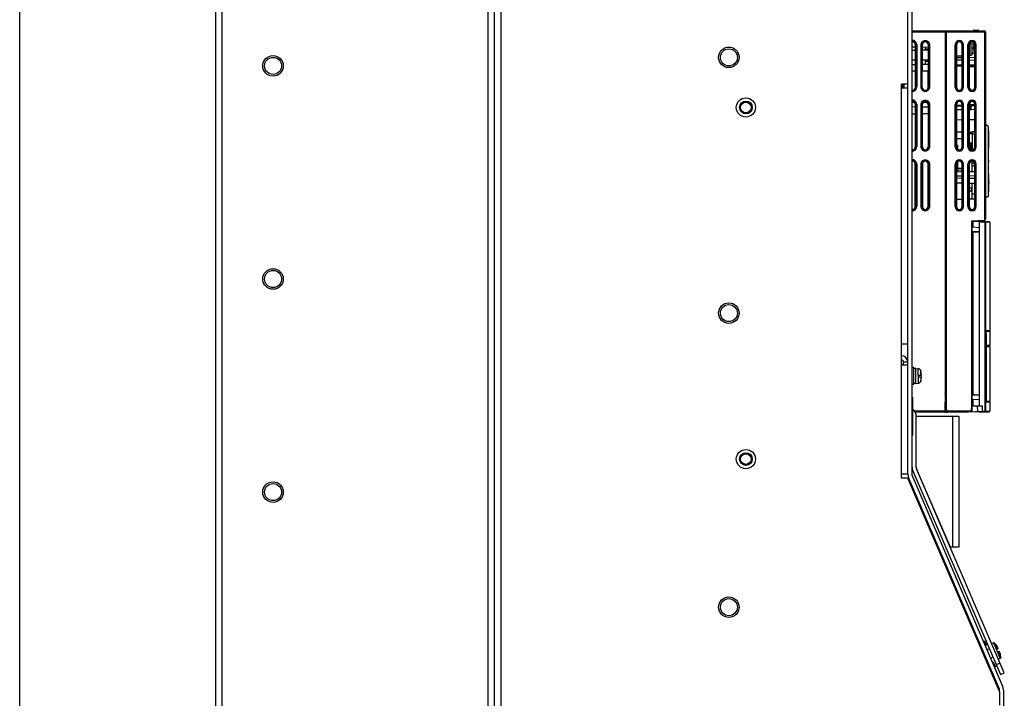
# Model space of a CAD drawing. Header units: millimetres. Extents: x 0 to 1500, y 0 to 1800.
# Tile 10 of 26: x 0 to 462, y 795 to 1113. Entities that reach past the tile are written whole.
import ezdxf

# ---------------------------------------------------------------- set-up
doc = ezdxf.new("R2010")
doc.units = ezdxf.units.MM
doc.header["$LTSCALE"] = 117.333333
doc.layers.get('0').update_dxf_attribs({"linetype": 'CONTINUOUS'})
doc.layers.add('00_COMPONENTS', color=7, linetype='CONTINUOUS')
doc.layers.add('DATUM_CURVES', color=7, linetype='CONTINUOUS')

msp = doc.modelspace()

# ---------------------------------------------------------------- linework, layer by layer
at = {"color": 7, "linetype": 'CONTINUOUS'}
for p, q in [((0, 0), (0, 1800)), ((91.95, 1253.75), (91.95, 517.75)), ((94.95, 1256.75), (94.95, 517.75)), ((222.95, 557.75), (222.95, 1256.75)), ((225.95, 1254.75), (225.95, 560.75)), ((219.95, 557.75), (219.95, 1239.75)), ((416.95, 1083.25), (416.95, 1121.75)), ((418.95, 899.75), (418.95, 1118.33)), ((413.95, 898.25), (413.95, 1083.25)), ((416.95, 1083.25), (413.95, 1083.25)), ((416.95, 900.16), (416.95, 1083.25)), ((416.95, 1081.25), (413.95, 1081.25)), ((416.95, 961.25), (413.95, 961.25)), ((416.95, 952.75), (414.95, 952.75)), ((414.95, 951.25), (414.95, 952.75)), ((416.95, 951.25), (413.95, 951.25)), ((419.75, 950.25), (418.95, 950.25)), ((419.75, 942.25), (419.75, 950.25)), ((420.75, 949.8), (419.75, 949.8)), ((420.75, 942.7), (420.75, 949.8)), ((420.75, 949.75), (421.87, 949.65)), ((421.87, 946.6), (421.87, 949.65)), ((423.01, 946.6), (423.01, 948.71)), ((423.01, 948.71), (423.08, 948.45)), ((423.07, 948.45), (423.08, 948.45)), ((421.75, 946.6), (423.3, 946.6)), ((421.75, 946.6), (421.75, 945.9)), ((421.75, 945.9), (423.3, 945.9)), ((421.87, 945.9), (421.87, 942.84)), ((423.01, 945.9), (423.01, 943.78)), ((423.01, 943.78), (423.08, 944.05)), ((423.08, 944.05), (423.07, 944.05)), ((419.75, 942.25), (418.95, 942.25)), ((420.75, 942.7), (419.75, 942.7)), ((420.75, 942.75), (421.87, 942.84)), ((418.95, 936.25), (419.15, 936.25)), ((419.15, 936.25), (419.15, 918.25)), ((418.95, 918.25), (419.15, 918.25)), ((416.95, 900.25), (413.95, 900.25)), ((416.95, 898.25), (413.95, 898.25)), ((416.95, 900.16), (417.28, 898.58)), ((459.95, 798.25), (416.95, 898.25)), ((459.95, 799.33), (417.28, 898.58)), ((461.63, 800.5), (418.95, 899.75)), ((451.05, 818.94), (451.45, 819.11)), ((451.06, 818.92), (451.45, 819.09)), ((452.98, 821.87), (452.52, 821.67)), ((453.38, 820.95), (452.92, 820.75)), ((452.98, 821.87), (453.75, 820.08)), ((451.63, 817.59), (452.03, 817.76)), ((452.4, 816.89), (452.01, 816.72)), ((452.42, 815.75), (452.82, 815.92)), ((452.82, 814.83), (453.21, 815)), ((452.98, 814.47), (453.37, 814.64)), ((453.37, 813.55), (453.77, 813.72)), ((454.18, 812.75), (453.79, 812.58)), ((454.07, 811.92), (454.47, 812.09)), ((454.63, 810.62), (455.02, 810.79)), ((454.74, 810.36), (455.14, 810.53)), ((457.8, 810.66), (457.34, 810.47)), ((457.43, 811.54), (458.2, 809.74)), ((458.2, 809.74), (457.74, 809.55)), ((461.95, 798.92), (461.63, 800.5)), ((459.66, 798.92), (459.95, 798.92)), ((459.95, 798.25), (459.95, 799.33)), ((459.95, 798.25), (459.95, 791.75)), ((461.95, 798.92), (461.95, 557.75))]:
    msp.add_line(p, q, dxfattribs=at)
for centre, radius in [((332.95, 1095.75), 4.82), ((118.95, 1091.75), 4.82), ((118.95, 1091.75), 4), ((332.95, 1095.75), 4), ((340.95, 1072.25), 4.5), ((340.95, 1072.25), 2.5), ((118.95, 991.75), 4.82), ((118.95, 991.75), 4), ((332.95, 975.75), 4.82), ((332.95, 975.75), 4), ((340.95, 907.25), 4.5), ((340.95, 907.25), 2.5), ((118.95, 891.75), 4.82), ((118.95, 891.75), 4), ((332.95, 837.75), 4.82), ((332.95, 837.75), 4)]:
    msp.add_circle(centre, radius, dxfattribs=at)
for centre, radius, start, end in [((413.95, 952.75), 3, 0, 90), ((413.95, 952.75), 1, 0, 90), ((421.76, 948.35), 1.3, 15.8809, 85), ((414.35, 946.25), 8.99, 5.4235, 14.1599), ((421.76, 944.14), 1.3, 275, 344.1191), ((414.35, 946.25), 8.99, 345.8401, 354.5765), ((418.26, 945.88), 5.07, 354.5657, 356.6297), ((453.29, 819.88), 0.5, 293.2677, 23.2677), ((456.97, 811.34), 0.5, 23.2677, 113.2677)]:
    msp.add_arc(centre, radius, start, end, dxfattribs=at)
for points, knots in [([(423.3, 946.6), (423.31, 946.6), (423.32, 946.61), (423.32, 946.64), (423.32, 946.69), (423.32, 946.75), (423.32, 946.82), (423.32, 946.94), (423.31, 947.03), (423.3, 947.1)], [0, 0, 0, 0, 0.025153, 0.082776, 0.174666, 0.298065, 0.448454, 0.620089, 1, 1, 1, 1]), ([(423.32, 945.86), (423.32, 945.87), (423.32, 945.88), (423.31, 945.9), (423.3, 945.9)], [0, 0, 0, 0, 0.691762, 1, 1, 1, 1]), ([(423.32, 945.78), (423.32, 945.79), (423.32, 945.81), (423.32, 945.84), (423.32, 945.86)], [0, 0, 0, 0, 0.300889, 1, 1, 1, 1]), ([(423.32, 945.72), (423.32, 945.72), (423.32, 945.74), (423.32, 945.76), (423.32, 945.78)], [0, 0, 0, 0, 0.264844, 1, 1, 1, 1]), ([(423.32, 945.58), (423.32, 945.59), (423.32, 945.64), (423.32, 945.69), (423.32, 945.72)], [0, 0, 0, 0, 0.267832, 1, 1, 1, 1])]:
    msp.add_open_spline(points, degree=3, knots=knots, dxfattribs=at)
at = {"layer": '00_COMPONENTS', "color": 7, "linetype": 'CONTINUOUS'}
for p, q in [((418.95, 1108.25), (452.95, 1108.25)), ((418.95, 1107.75), (453.45, 1107.75)), ((434.65, 932.75), (434.65, 1108.25)), ((435.15, 1107.45), (434.65, 1107.45)), ((435.15, 930.15), (435.15, 1108.25)), ((447.95, 1108.55), (449.95, 1108.55)), ((452.95, 1108.25), (452.95, 1019.38)), ((453.45, 1107.75), (453.45, 1019.88)), ((420.47, 1100.52), (418.95, 1100.55)), ((420.47, 1101.75), (420.47, 1089.35)), ((420.47, 1101.75), (421.13, 1101.75)), ((420.63, 1101.75), (420.63, 1081.75)), ((421.13, 1101.75), (421.13, 1081.75)), ((423.18, 1081.75), (423.18, 1101.75)), ((423.18, 1101.75), (423.83, 1101.75)), ((423.68, 1081.75), (423.68, 1101.75)), ((423.83, 1089.35), (423.83, 1101.75)), ((426.46, 1100.42), (423.83, 1100.47)), ((425.25, 1099.11), (425.25, 1100.44)), ((426.46, 1101.75), (426.46, 1089.35)), ((426.46, 1101.75), (427.13, 1101.75)), ((426.63, 1101.75), (426.63, 1081.75)), ((427.13, 1101.75), (427.13, 1081.75)), ((439.18, 1081.77), (439.18, 1101.72)), ((439.18, 1101.72), (439.68, 1101.72)), ((439.68, 1081.77), (439.68, 1101.72)), ((439.68, 1101.72), (439.81, 1101.59)), ((439.81, 1101.59), (439.81, 1081.91)), ((441.15, 1103.22), (441.15, 1103.07)), ((442.63, 1101.72), (442.49, 1101.58)), ((442.49, 1081.91), (442.49, 1101.58)), ((442.63, 1081.77), (442.63, 1101.72)), ((442.63, 1101.72), (443.13, 1101.72)), ((443.13, 1081.77), (443.13, 1101.72)), ((445.18, 1081.77), (445.18, 1101.72)), ((445.18, 1101.72), (445.68, 1101.72)), ((445.68, 1081.77), (445.68, 1101.72)), ((445.68, 1101.72), (445.82, 1101.58)), ((445.82, 1101.58), (445.82, 1081.91)), ((446.65, 1096.9), (446.65, 1102.81)), ((447.15, 1103.22), (447.15, 1103.07)), ((447.65, 1098.63), (447.65, 1102.42)), ((448.48, 1101.45), (447.65, 1101.45)), ((448.48, 1100.45), (447.65, 1100.45)), ((448.63, 1101.72), (448.48, 1101.58)), ((448.48, 1081.91), (448.48, 1101.58)), ((448.63, 1081.77), (448.63, 1101.72)), ((448.63, 1101.72), (449.13, 1101.72)), ((449.13, 1081.77), (449.13, 1101.72)), ((420.47, 1099.02), (418.95, 1099)), ((426.46, 1099.13), (423.83, 1099.08)), ((426.46, 1099.63), (425.25, 1099.61)), ((439.81, 1096.43), (442.49, 1096.52)), ((448.48, 1095.63), (445.82, 1095.58)), ((447.44, 1097.76), (448.48, 1097.78)), ((420.47, 1094.47), (418.95, 1094.5)), ((420.47, 1092.33), (418.95, 1092.3)), ((426.46, 1094.37), (423.83, 1094.41)), ((426.46, 1092.43), (423.83, 1092.39)), ((425.25, 1092.41), (425.25, 1094.39)), ((426.46, 1093.87), (425.25, 1093.89)), ((442.49, 1095.52), (439.81, 1095.48)), ((442.49, 1094.47), (439.81, 1094.52)), ((439.81, 1092.37), (442.49, 1092.32)), ((442.49, 1091.98), (439.81, 1092.08)), ((442.49, 1091.48), (439.81, 1091.58)), ((448.48, 1094.36), (445.82, 1094.41)), ((445.82, 1092.26), (448.48, 1092.22)), ((448.48, 1091.77), (445.82, 1091.87)), ((448.48, 1091.27), (445.82, 1091.37)), ((420.47, 1089.35), (418.95, 1089.35)), ((420.57, 1089.25), (418.95, 1089.25)), ((420.47, 1089.35), (420.57, 1089.25)), ((420.57, 1081.75), (420.57, 1089.25)), ((423.83, 1089.35), (423.73, 1089.25)), ((423.73, 1081.75), (423.73, 1089.25)), ((426.57, 1089.25), (423.73, 1089.25)), ((426.46, 1089.35), (423.83, 1089.35)), ((426.46, 1089.35), (426.57, 1089.25)), ((426.57, 1081.75), (426.57, 1089.25)), ((414.57, 1081.75), (414.57, 1083.25)), ((415.13, 1081.75), (414.57, 1081.75)), ((414.63, 1083.25), (414.63, 1081.75)), ((415.13, 1083.25), (415.13, 1081.75)), ((421.13, 1081.75), (420.57, 1081.75)), ((423.18, 1081.75), (423.73, 1081.75)), ((427.13, 1081.75), (426.57, 1081.75)), ((439.18, 1081.77), (439.68, 1081.77)), ((439.68, 1081.77), (439.81, 1081.91)), ((442.63, 1081.77), (442.49, 1081.91)), ((442.63, 1081.77), (443.13, 1081.77)), ((445.18, 1081.77), (445.68, 1081.77)), ((445.68, 1081.77), (445.82, 1081.91)), ((448.63, 1081.77), (448.48, 1081.91)), ((448.63, 1081.77), (449.13, 1081.77)), ((441.15, 1080.42), (441.15, 1080.27)), ((447.15, 1080.42), (447.15, 1080.27)), ((418.95, 1074.75), (420.16, 1074.75)), ((420.12, 1074.64), (418.95, 1074.65)), ((420.47, 1072.46), (418.95, 1072.49)), ((420.12, 1074.64), (420.16, 1074.75)), ((420.47, 1073.75), (420.12, 1074.64)), ((420.47, 1073.75), (420.47, 1053.75)), ((420.47, 1073.75), (421.13, 1073.75)), ((420.63, 1073.75), (420.63, 1053.75)), ((421.13, 1073.75), (421.13, 1053.75)), ((423.18, 1053.75), (423.18, 1073.75)), ((423.18, 1073.75), (423.83, 1073.75)), ((423.68, 1053.75), (423.68, 1073.75)), ((424.19, 1074.64), (423.83, 1073.75)), ((423.83, 1053.75), (423.83, 1073.75)), ((424.14, 1074.75), (426.16, 1074.75)), ((424.14, 1074.75), (424.19, 1074.64)), ((426.12, 1074.64), (424.19, 1074.64)), ((426.12, 1074.64), (426.16, 1074.75)), ((426.46, 1073.75), (426.12, 1074.64)), ((426.46, 1073.75), (426.46, 1053.75)), ((426.46, 1073.75), (427.13, 1073.75)), ((426.63, 1073.75), (426.63, 1053.75)), ((427.13, 1073.75), (427.13, 1053.75)), ((439.18, 1053.77), (439.18, 1073.72)), ((439.18, 1073.72), (439.68, 1073.72)), ((439.68, 1053.77), (439.68, 1073.72)), ((439.68, 1073.72), (439.81, 1073.59)), ((439.81, 1073.59), (439.81, 1053.91)), ((442.49, 1072.81), (439.81, 1072.71)), ((442.5, 1073.31), (439.83, 1073.21)), ((441.15, 1075.22), (441.15, 1075.07)), ((442.63, 1073.72), (442.49, 1073.58)), ((442.49, 1053.91), (442.49, 1073.58)), ((442.63, 1053.77), (442.63, 1073.72)), ((442.63, 1073.72), (443.13, 1073.72)), ((443.13, 1053.77), (443.13, 1073.72)), ((445.18, 1053.77), (445.18, 1073.72)), ((445.18, 1073.72), (445.68, 1073.72)), ((445.68, 1053.77), (445.68, 1073.72)), ((445.68, 1073.72), (445.82, 1073.58)), ((445.82, 1073.58), (445.82, 1053.91)), ((448.48, 1073.52), (445.82, 1073.42)), ((448.48, 1073.02), (445.82, 1072.92)), ((447.15, 1075.22), (447.15, 1075.07)), ((448.63, 1073.72), (448.48, 1073.58)), ((448.48, 1060.98), (448.48, 1073.58)), ((448.63, 1053.77), (448.63, 1073.72)), ((448.63, 1073.72), (449.13, 1073.72)), ((449.13, 1053.77), (449.13, 1073.72)), ((418.95, 1069.29), (420.47, 1069.31)), ((426.46, 1072.36), (423.83, 1072.41)), ((423.83, 1069.37), (426.46, 1069.42)), ((442.49, 1071.14), (439.81, 1071.09)), ((448.48, 1071.24), (445.82, 1071.2)), ((442.49, 1066.37), (439.81, 1066.33)), ((448.48, 1066.48), (445.82, 1066.43)), ((454.85, 1063.31), (453.45, 1064.32)), ((454.85, 1030.68), (454.85, 1063.31)), ((442.49, 1060.62), (439.81, 1060.67)), ((447.25, 1060.54), (445.82, 1060.56)), ((447.15, 1059.93), (445.82, 1059.91)), ((447.15, 1060.46), (447.15, 1052.27)), ((447.25, 1060.96), (448.49, 1060.98)), ((447.25, 1059.84), (447.25, 1060.96)), ((447.25, 1059.84), (448.49, 1059.81)), ((448.48, 1053.91), (448.48, 1059.81)), ((448.49, 1059.81), (448.49, 1060.98)), ((454.92, 1057.39), (454.92, 1060.99)), ((454.92, 1060.99), (455.02, 1060.99)), ((455.02, 1053.27), (455.02, 1060.99)), ((442.49, 1057.52), (439.81, 1057.57)), ((439.81, 1054.5), (440.25, 1054.5)), ((440.25, 1054.5), (440.25, 1052.88)), ((447.15, 1055.56), (445.82, 1055.57)), ((445.82, 1054.92), (446.45, 1055.19)), ((446.45, 1055.19), (446.83, 1055.19)), ((446.45, 1052.74), (446.45, 1055.19)), ((446.83, 1052.73), (446.83, 1055.19)), ((446.84, 1054.87), (446.83, 1055.19)), ((447.15, 1054.87), (446.84, 1054.87)), ((446.85, 1054.65), (446.84, 1054.87)), ((446.85, 1054.65), (447.15, 1054.66)), ((446.85, 1054.65), (446.85, 1052.58)), ((454.92, 1053.2), (454.92, 1056.55)), ((421.13, 1053.75), (420.47, 1053.75)), ((423.18, 1053.75), (423.83, 1053.75)), ((427.13, 1053.75), (426.46, 1053.75)), ((439.18, 1053.77), (439.68, 1053.77)), ((439.68, 1053.77), (439.81, 1053.91)), ((441.15, 1052.42), (441.15, 1052.27)), ((442.63, 1053.77), (442.49, 1053.91)), ((442.63, 1053.77), (443.13, 1053.77)), ((445.18, 1053.77), (445.68, 1053.77)), ((445.68, 1053.77), (445.82, 1053.91)), ((446.45, 1052.74), (446.55, 1052.73)), ((446.83, 1052.73), (446.84, 1052.59)), ((448.63, 1053.77), (448.48, 1053.91)), ((448.63, 1053.77), (449.13, 1053.77)), ((454.85, 1052.96), (454.93, 1053.05)), ((454.93, 1053.05), (454.95, 1053.08)), ((420.47, 1025.75), (420.47, 1045.75)), ((420.47, 1045.75), (421.13, 1045.75)), ((420.63, 1045.75), (420.63, 1025.75)), ((421.13, 1045.75), (421.13, 1025.75)), ((423.18, 1025.75), (423.18, 1045.75)), ((423.18, 1045.75), (423.83, 1045.75)), ((423.68, 1025.75), (423.68, 1045.75)), ((423.83, 1045.75), (423.83, 1025.75)), ((426.46, 1025.75), (426.46, 1045.75)), ((426.46, 1045.75), (427.13, 1045.75)), ((426.63, 1045.75), (426.63, 1025.75)), ((427.13, 1045.75), (427.13, 1025.75)), ((439.18, 1045.72), (439.68, 1045.72)), ((439.18, 1025.77), (439.18, 1045.72)), ((439.68, 1025.77), (439.68, 1045.72)), ((439.68, 1045.72), (439.81, 1045.59)), ((439.81, 1045.59), (439.81, 1025.91)), ((440.25, 1046.61), (440.25, 1042.13)), ((441.15, 1047.22), (441.15, 1047.07)), ((442.63, 1045.72), (442.49, 1045.58)), ((442.49, 1025.91), (442.49, 1045.58)), ((442.63, 1045.72), (443.13, 1045.72)), ((442.63, 1025.77), (442.63, 1045.72)), ((443.13, 1025.77), (443.13, 1045.72)), ((445.18, 1045.72), (445.68, 1045.72)), ((445.18, 1025.77), (445.18, 1045.72)), ((445.68, 1025.77), (445.68, 1045.72)), ((445.68, 1045.72), (445.82, 1045.58)), ((445.82, 1045.58), (445.82, 1025.91)), ((447.15, 1047.22), (447.15, 1047.07)), ((447.15, 1042.25), (447.15, 1047)), ((447.25, 1046.16), (448.38, 1046.18)), ((447.25, 1045.04), (447.25, 1046.16)), ((447.25, 1045.04), (448.49, 1045.01)), ((448.49, 1045.59), (448.38, 1046.18)), ((448.48, 1025.91), (448.48, 1045.01)), ((448.63, 1045.72), (448.49, 1045.59)), ((448.49, 1045.01), (448.49, 1045.59)), ((448.63, 1045.72), (449.13, 1045.72)), ((448.63, 1025.77), (448.63, 1045.72)), ((449.13, 1025.77), (449.13, 1045.72)), ((454.92, 1047.48), (454.85, 1047.48)), ((454.92, 1046.51), (454.85, 1046.51)), ((454.86, 1047.38), (455.02, 1047.38)), ((455.02, 1046.61), (454.86, 1046.61)), ((455.02, 1046.61), (455.02, 1047.38)), ((439.81, 1042.12), (442.49, 1042.17)), ((442.49, 1043.6), (440.25, 1043.6)), ((442.49, 1042.72), (440.25, 1042.76)), ((445.82, 1042.23), (448.48, 1042.28)), ((448.48, 1040.13), (445.82, 1040.08)), ((454.93, 1040.95), (454.85, 1041.03)), ((454.92, 1037.44), (454.92, 1040.79)), ((454.95, 1040.91), (454.93, 1040.95)), ((455, 1040.82), (454.95, 1040.91)), ((455, 1040.82), (455, 1040.82)), ((455.02, 1033), (455.02, 1040.72)), ((442.49, 1040.02), (439.81, 1039.98)), ((442.49, 1038.97), (439.81, 1039.02)), ((439.81, 1036.87), (442.49, 1036.82)), ((448.48, 1038.86), (445.82, 1038.91)), ((445.82, 1036.76), (448.48, 1036.72)), ((447.15, 1031.75), (447.15, 1036.77)), ((454.92, 1033), (454.92, 1036.6)), ((447.15, 1034.32), (445.82, 1034.35)), ((445.82, 1033.58), (446.45, 1033.07)), ((445.82, 1033.51), (446.45, 1033)), ((446.45, 1033.07), (446.83, 1033.07)), ((446.45, 1033), (446.45, 1033.07)), ((446.83, 1033), (446.45, 1033)), ((446.85, 1034.14), (446.83, 1033.07)), ((446.83, 1033), (446.83, 1033.07)), ((446.85, 1034.14), (447.15, 1034.14)), ((447.15, 1034.06), (446.85, 1034.07)), ((447.15, 1031.75), (447.25, 1031.74)), ((447.25, 1029.17), (447.25, 1031.75)), ((447.25, 1031.75), (448.48, 1031.73)), ((454.92, 1033), (455.02, 1033)), ((442.49, 1029.14), (439.81, 1029.09)), ((447.25, 1029.22), (445.82, 1029.2)), ((448.48, 1029.19), (447.25, 1029.17)), ((454.85, 1030.68), (453.45, 1029.67)), ((421.13, 1025.75), (420.47, 1025.75)), ((423.18, 1025.75), (423.83, 1025.75)), ((427.13, 1025.75), (426.46, 1025.75)), ((439.18, 1025.77), (439.68, 1025.77)), ((439.68, 1025.77), (439.81, 1025.91)), ((441.15, 1024.42), (441.15, 1024.27)), ((442.63, 1025.77), (442.49, 1025.91)), ((442.63, 1025.77), (443.13, 1025.77)), ((445.18, 1025.77), (445.68, 1025.77)), ((445.68, 1025.77), (445.82, 1025.91)), ((447.15, 1024.42), (447.15, 1024.27)), ((448.63, 1025.77), (448.48, 1025.91)), ((448.63, 1025.77), (449.13, 1025.77)), ((446.95, 1019.06), (452.98, 1019.38)), ((446.95, 932.25), (446.95, 1019.06)), ((447.15, 932.25), (447.15, 1019.07)), ((447.45, 1018.89), (450.45, 1018.95)), ((447.45, 1018.89), (447.45, 1016.15)), ((449.05, 1019.17), (449.06, 1018.92)), ((450.45, 1018.95), (455.17, 1018.7)), ((450.45, 1018.65), (453.19, 1018.5)), ((450.45, 1018.65), (450.45, 932.25)), ((451.85, 1019.32), (451.84, 1018.87)), ((453.48, 1018.5), (453.19, 1018.5)), ((453.19, 1018.5), (453.19, 929.69)), ((455.45, 1018.4), (453.48, 1018.5)), ((453.48, 1018.5), (453.48, 929.69)), ((455.45, 1018.4), (455.45, 967.5)), ((447.45, 1016.16), (450.45, 1015.95)), ((448.35, 1013.71), (447.46, 1013.7)), ((447.46, 1013.7), (447.46, 1013.7)), ((447.46, 1013.7), (447.46, 937.49)), ((447.46, 1013.7), (447.46, 937.49)), ((450.45, 1013.95), (447.66, 1013.9)), ((450.45, 1013.75), (448.35, 1013.71)), ((453.73, 966.25), (453.73, 960.49)), ((453.75, 960.55), (453.75, 966.25)), ((453.77, 967.3), (455.45, 967.3)), ((455.43, 967.5), (453.8, 967.5)), ((455.25, 967.5), (455.25, 967.3)), ((455.45, 967.5), (455.43, 967.5)), ((455.45, 967.3), (455.45, 960.55)), ((453.73, 960.49), (454.01, 960.49)), ((453.73, 960), (454.01, 960)), ((453.73, 960), (453.73, 935.24)), ((455.45, 960.55), (453.75, 960.55)), ((455.45, 960), (453.75, 960)), ((453.75, 960), (453.75, 935.75)), ((454.01, 960), (454.01, 960.49)), ((455.25, 960.55), (455.25, 960)), ((455.45, 960), (455.45, 934.25)), ((434.65, 938.02), (434.48, 938.02)), ((434.48, 938.02), (434.48, 929.75)), ((434.65, 937.43), (434.49, 937.97)), ((434.51, 934.09), (434.65, 934.23)), ((434.51, 934.09), (434.65, 934.09)), ((434.51, 929.25), (434.51, 934.09)), ((450.45, 935.25), (447.45, 935.04)), ((447.45, 935.04), (447.45, 932.25)), ((447.46, 937.49), (447.46, 937.49)), ((447.46, 937.49), (448.35, 937.48)), ((450.45, 937.25), (447.66, 937.29)), ((448.35, 937.48), (450.45, 937.45)), ((455.45, 934.25), (453.76, 934.25)), ((455.43, 933.99), (453.8, 933.99)), ((455.25, 934.25), (455.25, 934)), ((455.45, 933.99), (455.43, 933.99)), ((455.45, 933.99), (455.45, 929.79)), ((419.78, 930.19), (419.15, 930.82)), ((434.48, 929.75), (420.12, 929.75)), ((434.49, 929.25), (420.46, 929.25)), ((434.51, 929.25), (434.65, 929.25)), ((434.65, 929.25), (435.55, 929.31)), ((435.33, 929.75), (435.15, 930.15)), ((445.25, 929.75), (435.33, 929.75)), ((445.27, 929.25), (435.59, 929.25)), ((446.92, 929.83), (445.25, 929.75)), ((451.8, 929.59), (445.27, 929.25)), ((447.1, 929.49), (446.83, 929.33)), ((446.92, 929.83), (446.95, 932.25)), ((447.1, 929.49), (447.11, 929.83)), ((447.11, 929.83), (447.15, 932.25)), ((447.45, 932.25), (447.15, 932.25)), ((447.45, 932.25), (452, 932.25)), ((450.45, 929.25), (447.86, 929.38)), ((449.78, 929.48), (449.75, 932.25)), ((450.45, 929.25), (455.17, 929.49)), ((450.55, 929.52), (450.56, 929.25)), ((451.85, 932.25), (451.8, 929.59)), ((452.05, 929.33), (452, 932.25)), ((453.19, 929.69), (452.05, 929.63)), ((453.48, 929.69), (453.19, 929.69)), ((453.48, 929.69), (455.45, 929.79)), ((420.95, 927.36), (440.95, 927.36)), ((420.95, 903.39), (420.95, 927.36)), ((437.95, 927.36), (437.95, 865.91)), ((440.95, 927.36), (440.95, 865.91)), ((419.28, 901.81), (460.43, 806.1)), ((436.95, 865.91), (421.11, 902.68)), ((462.27, 806.89), (421.11, 902.6)), ((440.95, 865.91), (436.95, 865.91)), ((457.13, 821.01), (456.34, 820.67)), ((457.13, 821.01), (460.3, 813.66)), ((457.69, 820.9), (458.89, 818.12)), ((458.59, 817.99), (459.49, 818.38)), ((455.24, 818.18), (454.21, 817.74)), ((456.94, 814.23), (455.91, 813.79)), ((459.1, 816.8), (458.59, 817.99)), ((459.1, 816.8), (460, 817.18)), ((459.4, 816.93), (460.6, 814.15)), ((460.3, 813.66), (459.5, 813.32)), ((460.29, 811.49), (458.46, 810.7)), ((460.43, 806.1), (462.27, 806.89))]:
    msp.add_line(p, q, dxfattribs=at)
for points in [[(455.02, 1057.16), (454.94, 1057.38), (454.85, 1057.44)], [(454.93, 1053.05), (454.95, 1053.08), (454.99, 1053.14)], [(454.95, 1053.08), (455, 1053.17), (455.02, 1053.27)], [(455.02, 1040.72), (455, 1040.82), (454.95, 1040.91)], [(454.85, 1036.55), (454.94, 1036.62), (455.02, 1036.83)]]:
    msp.add_lwpolyline(points, dxfattribs=at)
for centre, radius, start, end in [((447.95, 1108.25), 0.3, 90, 179), ((449.95, 1108.25), 0.3, 0, 90), ((452.95, 1107.75), 0.5, 0, 90), ((419.15, 1101.75), 1.48, 0, 101.2683), ((419.15, 1101.75), 1.97, 359.9994, 96.057), ((419.15, 1101.75), 1.32, 0.0057, 98.676), ((425.15, 1101.75), 1.48, 0, 180), ((441.17, 1101.72), 2, 90.6231, 180.0303), ((441.17, 1101.73), 1.5, 90.7586, 180.1068), ((441.13, 1101.72), 2, 359.9739, 89.3727), ((441.13, 1101.73), 1.5, 359.8994, 89.222), ((447.17, 1101.72), 2, 90.6231, 180.0303), ((447.17, 1101.73), 1.5, 90.7586, 180.1068), ((447.13, 1101.72), 2, 359.9739, 89.3727), ((447.13, 1101.73), 1.5, 359.8994, 89.222), ((448.66, 1094.95), 5.3, 92.7546, 105.3956), ((445.65, 1102.42), 2, 0, 13.1937), ((445.65, 1098.63), 2, 274.9978, 360), ((448.66, 1094.95), 5, 92.919, 106.317), ((413.15, 1081.75), 1.42, 340.4257, 360), ((413.15, 1081.75), 1.48, 339.2354, 360), ((413.14, 1081.75), 1.99, 344.6282, 359.9369), ((419.15, 1081.75), 1.42, 255.5416, 360), ((419.15, 1081.75), 1.97, 263.9214, 359.9972), ((419.15, 1081.75), 1.48, 262.1064, 360), ((425.15, 1081.75), 1.48, 180, 360), ((425.15, 1081.75), 1.42, 180, 360), ((441.17, 1081.77), 2, 179.9711, 269.3754), ((441.17, 1081.77), 1.5, 179.8935, 269.2292), ((441.13, 1081.77), 2, 270.6217, 0.0317), ((441.13, 1081.77), 1.5, 270.7598, 0.1069), ((447.17, 1081.77), 2, 179.9711, 269.3754), ((447.17, 1081.77), 1.5, 179.8935, 269.2292), ((447.13, 1081.77), 2, 270.6217, 0.0317), ((447.13, 1081.77), 1.5, 270.7598, 0.1069), ((419.15, 1073.75), 1.42, 44.7115, 103.5601), ((419.15, 1073.75), 1.48, 0, 101.2683), ((419.15, 1073.75), 1.97, 359.9994, 96.057), ((425.15, 1073.75), 1.48, 0, 180), ((425.15, 1073.75), 1.42, 44.7115, 135.2885), ((441.17, 1073.72), 2, 90.6231, 180.0303), ((441.17, 1073.73), 1.5, 90.7586, 180.1068), ((441.13, 1073.72), 2, 359.9739, 89.3727), ((441.13, 1073.73), 1.5, 359.8994, 89.222), ((447.17, 1073.72), 2, 90.6231, 180.0303), ((447.17, 1073.73), 1.5, 90.7586, 180.1068), ((441.44, 1072.55), 5, 341.3377, 3.1307), ((441.44, 1072.55), 5.3, 342.0343, 2.9248), ((447.13, 1073.72), 2, 359.9739, 89.3727), ((447.13, 1073.73), 1.5, 359.8994, 89.222), ((454.52, 1060.99), 0.5, 0, 47.5439), ((419.15, 1053.75), 1.97, 263.9184, 359.9971), ((419.15, 1053.75), 1.48, 262.103, 360), ((419.15, 1053.75), 1.32, 261.3129, 359.9943), ((425.15, 1053.75), 1.48, 180, 360), ((441.17, 1053.77), 2, 179.9712, 269.3754), ((441.17, 1053.77), 1.5, 179.8935, 269.2294), ((441.13, 1053.77), 2, 270.6217, 0.0317), ((441.13, 1053.77), 1.5, 270.76, 0.1069), ((447.17, 1053.77), 2, 179.9712, 269.3754), ((447.17, 1053.77), 1.5, 179.8935, 269.2294), ((447.13, 1053.77), 2, 270.6217, 0.0317), ((447.13, 1053.77), 1.5, 270.76, 0.1069), ((419.15, 1045.75), 1.48, 0, 101.2683), ((419.15, 1045.75), 1.97, 359.9994, 96.057), ((419.15, 1045.75), 1.32, 0.0058, 98.6755), ((425.15, 1045.75), 1.48, 0, 180), ((441.17, 1045.72), 2, 90.6231, 180.0303), ((441.17, 1045.73), 1.5, 90.7586, 180.1068), ((441.13, 1045.72), 2, 359.9739, 89.3727), ((441.13, 1045.73), 1.5, 359.8994, 89.222), ((447.17, 1045.72), 2, 90.6231, 180.0303), ((447.17, 1045.73), 1.5, 90.7586, 180.1068), ((447.13, 1045.72), 2, 359.9739, 89.3727), ((447.13, 1045.73), 1.5, 359.8994, 89.222), ((454.92, 1047.38), 0.1, 0, 89), ((454.92, 1046.61), 0.1, 271, 360), ((454.72, 1040.79), 0.204, 0.0709, 12.9772), ((454.52, 1033), 0.5, 312.4561, 360), ((419.15, 1025.75), 1.97, 263.9184, 359.9971), ((419.15, 1025.75), 1.48, 262.103, 360), ((419.15, 1025.75), 1.32, 261.3127, 359.9943), ((425.15, 1025.75), 1.48, 180, 360), ((441.17, 1025.77), 2, 179.9712, 269.3754), ((441.17, 1025.77), 1.5, 179.8935, 269.2294), ((441.13, 1025.77), 2, 270.6217, 0.0317), ((441.13, 1025.77), 1.5, 270.76, 0.1069), ((447.17, 1025.77), 2, 179.9712, 269.3754), ((447.17, 1025.77), 1.5, 179.8935, 269.2294), ((447.13, 1025.77), 2, 270.6217, 0.0317), ((447.13, 1025.77), 1.5, 270.76, 0.1069), ((448.54, 1014.44), 4.64, 67.7456, 75.4287), ((452.95, 1019.88), 0.5, 273, 360), ((455.15, 1018.4), 0.3, 0, 87), ((457.22, 967), 3.47, 174.4481, 175.3986), ((447.66, 937.49), 0.2, 179.9816, 269.0184), ((478.36, 935.74), 24.62, 179.9761, 181.1814), ((473.4, 935.63), 19.65, 181.1808, 181.8632), ((416.95, 927.36), 4, 0, 45), ((441.65, 932.75), 7, 180, 201.7868), ((441.65, 932.75), 7, 205.3769, 210), ((455.15, 929.79), 0.3, 273, 360), ((422.95, 903.39), 4, 180, 203.27), ((422.95, 903.39), 2, 180, 203.27), ((422.95, 903.47), 2, 195.5333, 203.3), ((457.33, 820.55), 0.5, 43.9737, 113.27), ((450.21, 813.68), 10.4, 26.8535, 43.9737), ((450.21, 813.68), 10.4, 2.5663, 19.6865), ((460.1, 814.12), 0.5, 293.27, 2.5663)]:
    msp.add_arc(centre, radius, start, end, dxfattribs=at)
for centre, major_axis, ratio, start_param, end_param in [((441.32, 1101.58), (1.19, -0.93), 0.99624, 2.342282, 3.802854), ((440.99, 1101.58), (0.79, 1.28), 0.997962, -1.016248, 0.444324), ((447.32, 1101.57), (1.19, -0.93), 0.99624, 2.345959, 3.802854), ((446.98, 1101.58), (0.79, 1.28), 0.997962, 5.266937, 6.723832), ((441.32, 1081.91), (1.19, 0.93), 0.99624, 2.480331, 3.940903), ((440.99, 1081.91), (-0.79, 1.28), 0.997962, -3.585917, -2.125345), ((447.32, 1081.92), (1.19, 0.93), 0.99624, 2.480331, 3.937226), ((446.98, 1081.92), (-0.79, 1.28), 0.997962, -3.58224, -2.125345), ((441.32, 1073.58), (1.19, -0.93), 0.99624, 2.342282, 3.802854), ((440.99, 1073.58), (0.79, 1.28), 0.997962, -1.016248, 0.444324), ((447.32, 1073.57), (1.19, -0.93), 0.99624, 2.345959, 3.802854), ((446.98, 1073.58), (0.79, 1.28), 0.997962, -1.016248, 0.440647), ((441.32, 1053.91), (1.19, 0.93), 0.99624, 2.480331, 3.940903), ((440.99, 1053.91), (-0.79, 1.28), 0.997962, -3.585917, -2.125345), ((447.32, 1053.92), (1.19, 0.93), 0.99624, 2.480331, 3.937226), ((365.42, 1047), (802.06, -12.13), 0.008726, 1.469244, 1.4696), ((446.98, 1053.92), (-0.79, 1.28), 0.997962, -3.58224, -2.125345), ((441.32, 1045.58), (1.19, -0.93), 0.99624, 2.342282, 3.802854), ((440.99, 1045.58), (0.79, 1.28), 0.997962, -1.016248, 0.444324), ((447.32, 1045.57), (1.19, -0.93), 0.99624, 2.345959, 3.802854), ((446.98, 1045.58), (0.79, 1.28), 0.997962, -0.607352, 0.440647), ((441.32, 1025.91), (1.19, 0.93), 0.99624, 2.480331, 3.940903), ((440.99, 1025.91), (-0.79, 1.28), 0.997962, -3.585917, -2.125345), ((447.32, 1025.92), (1.19, 0.93), 0.99624, 2.480331, 3.937226), ((446.98, 1025.92), (-0.79, 1.28), 0.997962, -3.58224, -2.125345), ((434.49, 929.75), (0, 0.5), 0.026186, -4.712389, -3.141593)]:
    msp.add_ellipse(centre, major_axis=major_axis, ratio=ratio, start_param=start_param, end_param=end_param, dxfattribs=at)
for points, knots in [([(423.18, 1101.75), (423.18, 1102.25), (423.6, 1103.3), (425.15, 1103.93), (426.7, 1103.3), (427.13, 1102.25), (427.13, 1101.75)], [0, 0, 0, 0, 0.250171, 0.500364, 0.750348, 1, 1, 1, 1]), ([(426.46, 1101.75), (426.46, 1102.08), (426.18, 1102.78), (425.15, 1103.2), (424.12, 1102.78), (423.83, 1102.08), (423.83, 1101.75)], [0, 0, 0, 0, 0.249983, 0.499986, 0.74999, 1, 1, 1, 1]), ([(441.15, 1103.22), (441.14, 1103.27), (441.16, 1103.44), (441.15, 1103.61), (441.15, 1103.72)], [0, 0, 0, 0, 0.310856, 1, 1, 1, 1]), ([(447.15, 1103.22), (447.14, 1103.27), (447.16, 1103.44), (447.15, 1103.61), (447.15, 1103.72)], [0, 0, 0, 0, 0.310856, 1, 1, 1, 1]), ([(427.13, 1081.75), (427.13, 1081.24), (426.7, 1080.19), (425.15, 1079.56), (423.6, 1080.19), (423.18, 1081.24), (423.18, 1081.75)], [0, 0, 0, 0, 0.249997, 0.5, 0.749997, 1, 1, 1, 1]), ([(441.15, 1080.27), (441.16, 1080.22), (441.14, 1080.05), (441.15, 1079.89), (441.15, 1079.77)], [0, 0, 0, 0, 0.310854, 1, 1, 1, 1]), ([(447.15, 1080.27), (447.16, 1080.22), (447.14, 1080.05), (447.15, 1079.89), (447.15, 1079.77)], [0, 0, 0, 0, 0.310854, 1, 1, 1, 1]), ([(423.18, 1073.75), (423.18, 1074.25), (423.6, 1075.3), (425.15, 1075.93), (426.7, 1075.3), (427.13, 1074.25), (427.13, 1073.75)], [0, 0, 0, 0, 0.250171, 0.500364, 0.750348, 1, 1, 1, 1]), ([(441.15, 1075.22), (441.14, 1075.27), (441.16, 1075.44), (441.15, 1075.61), (441.15, 1075.72)], [0, 0, 0, 0, 0.310856, 1, 1, 1, 1]), ([(447.15, 1075.22), (447.14, 1075.27), (447.16, 1075.44), (447.15, 1075.61), (447.15, 1075.72)], [0, 0, 0, 0, 0.310856, 1, 1, 1, 1]), ([(454.86, 1057.43), (454.91, 1057.4), (454.99, 1057.32), (455.02, 1057.21), (455.02, 1057.16)], [0, 0, 0, 0, 0.531664, 1, 1, 1, 1]), ([(455.02, 1056.62), (455.02, 1056.67), (454.99, 1056.78), (454.91, 1056.85), (454.86, 1056.88)], [0, 0, 0, 0, 0.46943, 1, 1, 1, 1]), ([(454.92, 1056.55), (454.92, 1056.57), (454.92, 1056.62), (454.89, 1056.68), (454.86, 1056.71)], [0, 0, 0, 0, 0.241449, 1, 1, 1, 1]), ([(454.92, 1056.55), (454.95, 1056.55), (454.99, 1056.56), (455.02, 1056.61), (455.02, 1056.62)], [0, 0, 0, 0, 0.559492, 1, 1, 1, 1]), ([(427.13, 1053.75), (427.13, 1053.24), (426.7, 1052.19), (425.15, 1051.56), (423.6, 1052.19), (423.18, 1053.24), (423.18, 1053.75)], [0, 0, 0, 0, 0.25, 0.500007, 0.750005, 1, 1, 1, 1]), ([(423.83, 1053.75), (423.83, 1053.41), (424.12, 1052.71), (425.15, 1052.29), (426.18, 1052.71), (426.46, 1053.41), (426.46, 1053.75)], [0, 0, 0, 0, 0.249983, 0.499987, 0.749991, 1, 1, 1, 1]), ([(441.15, 1052.27), (441.16, 1052.22), (441.14, 1052.05), (441.15, 1051.89), (441.15, 1051.77)], [0, 0, 0, 0, 0.310854, 1, 1, 1, 1]), ([(447.15, 1052.27), (447.16, 1052.22), (447.14, 1052.05), (447.15, 1051.89), (447.15, 1051.77)], [0, 0, 0, 0, 0.310854, 1, 1, 1, 1]), ([(454.86, 1053.04), (454.86, 1053.04), (454.88, 1053.03), (454.92, 1053.03), (454.93, 1053.05)], [0, 0, 0, 0, 0.309134, 1, 1, 1, 1]), ([(454.92, 1053.2), (454.95, 1053.2), (454.99, 1053.21), (455.02, 1053.25), (455.02, 1053.27)], [0, 0, 0, 0, 0.559492, 1, 1, 1, 1]), ([(423.18, 1045.75), (423.18, 1046.25), (423.6, 1047.3), (425.15, 1047.93), (426.7, 1047.3), (427.13, 1046.25), (427.13, 1045.75)], [0, 0, 0, 0, 0.250171, 0.500364, 0.750348, 1, 1, 1, 1]), ([(426.46, 1045.75), (426.46, 1046.08), (426.18, 1046.78), (425.15, 1047.2), (424.12, 1046.78), (423.83, 1046.08), (423.83, 1045.75)], [0, 0, 0, 0, 0.249981, 0.499985, 0.74999, 1, 1, 1, 1]), ([(441.15, 1047.22), (441.14, 1047.27), (441.16, 1047.44), (441.15, 1047.61), (441.15, 1047.72)], [0, 0, 0, 0, 0.310856, 1, 1, 1, 1]), ([(447.15, 1047.22), (447.14, 1047.27), (447.16, 1047.44), (447.15, 1047.61), (447.15, 1047.72)], [0, 0, 0, 0, 0.310856, 1, 1, 1, 1]), ([(454.86, 1040.95), (454.86, 1040.95), (454.88, 1040.96), (454.92, 1040.96), (454.93, 1040.95)], [0, 0, 0, 0, 0.309134, 1, 1, 1, 1]), ([(454.92, 1040.79), (454.95, 1040.79), (454.99, 1040.78), (455.02, 1040.74), (455.02, 1040.72)], [0, 0, 0, 0, 0.559491, 1, 1, 1, 1]), ([(454.86, 1037.28), (454.87, 1037.29), (454.9, 1037.34), (454.92, 1037.4), (454.92, 1037.44)], [0, 0, 0, 0, 0.267054, 1, 1, 1, 1]), ([(454.86, 1037.11), (454.91, 1037.14), (454.99, 1037.21), (455.02, 1037.32), (455.02, 1037.37)], [0, 0, 0, 0, 0.530548, 1, 1, 1, 1]), ([(454.96, 1036.66), (454.95, 1036.65), (454.92, 1036.61), (454.89, 1036.58), (454.86, 1036.57)], [0, 0, 0, 0, 0.239839, 1, 1, 1, 1]), ([(454.92, 1037.44), (454.95, 1037.44), (454.99, 1037.43), (455.02, 1037.39), (455.02, 1037.37)], [0, 0, 0, 0, 0.559492, 1, 1, 1, 1]), ([(455.02, 1036.83), (455.02, 1036.81), (455.02, 1036.75), (454.99, 1036.69), (454.96, 1036.66)], [0, 0, 0, 0, 0.242106, 1, 1, 1, 1]), ([(427.13, 1025.75), (427.13, 1025.24), (426.7, 1024.19), (425.15, 1023.56), (423.6, 1024.19), (423.18, 1025.24), (423.18, 1025.75)], [0, 0, 0, 0, 0.25, 0.500007, 0.750005, 1, 1, 1, 1]), ([(423.83, 1025.75), (423.83, 1025.41), (424.12, 1024.71), (425.15, 1024.29), (426.18, 1024.71), (426.46, 1025.41), (426.46, 1025.75)], [0, 0, 0, 0, 0.249982, 0.499987, 0.749991, 1, 1, 1, 1]), ([(441.15, 1024.27), (441.16, 1024.22), (441.14, 1024.05), (441.15, 1023.89), (441.15, 1023.77)], [0, 0, 0, 0, 0.310854, 1, 1, 1, 1]), ([(447.15, 1024.27), (447.16, 1024.22), (447.14, 1024.05), (447.15, 1023.89), (447.15, 1023.77)], [0, 0, 0, 0, 0.310854, 1, 1, 1, 1]), ([(450.45, 1018.65), (450.45, 1018.66), (450.42, 1018.68), (450.37, 1018.71), (450.33, 1018.73), (450.3, 1018.74)], [0, 0, 0, 0, 0.251058, 0.497973, 1, 1, 1, 1]), ([(453.19, 1018.8), (453.2, 1018.8), (453.19, 1018.76), (453.2, 1018.71), (453.2, 1018.61), (453.2, 1018.54), (453.19, 1018.5)], [0, 0, 0, 0, 0.078386, 0.294958, 0.618415, 1, 1, 1, 1]), ([(447.66, 1013.9), (447.61, 1013.9), (447.5, 1013.85), (447.46, 1013.75), (447.46, 1013.7)], [0, 0, 0, 0, 0.4999, 1, 1, 1, 1]), ([(447.46, 1013.7), (447.46, 1013.75), (447.5, 1013.85), (447.61, 1013.9), (447.66, 1013.9)], [0, 0, 0, 0, 0.500748, 1, 1, 1, 1]), ([(453.73, 966.25), (453.73, 966.35), (453.74, 966.69), (453.74, 967.03), (453.76, 967.27)], [0, 0, 0, 0, 0.290106, 1, 1, 1, 1]), ([(453.77, 967.33), (453.77, 967.37), (453.78, 967.42), (453.79, 967.48), (453.8, 967.49)], [0, 0, 0, 0, 0.663011, 1, 1, 1, 1]), ([(453.8, 967.49), (453.8, 967.5), (453.8, 967.5), (453.8, 967.5), (453.8, 967.5)], [0, 0, 0, 0, 0.597667, 1, 1, 1, 1]), ([(453.8, 934), (453.79, 934.01), (453.78, 934.05), (453.76, 934.19), (453.75, 934.44), (453.74, 934.81), (453.73, 935.09), (453.73, 935.24)], [0, 0, 0, 0, 0.035608, 0.103184, 0.325581, 0.638427, 1, 1, 1, 1]), ([(453.76, 934.99), (453.76, 934.89), (453.77, 934.71), (453.78, 934.5), (453.8, 934.37), (453.81, 934.3), (453.82, 934.27), (453.82, 934.25), (453.83, 934.25)], [0, 0, 0, 0, 0.410402, 0.7258, 0.841019, 0.925382, 0.977806, 1, 1, 1, 1]), ([(453.8, 933.99), (453.8, 933.99), (453.8, 933.99), (453.8, 934), (453.8, 934)], [0, 0, 0, 0, 0.402333, 1, 1, 1, 1]), ([(445.26, 929.25), (445.26, 929.25), (445.26, 929.27), (445.27, 929.29), (445.26, 929.34), (445.26, 929.42), (445.26, 929.56), (445.25, 929.68), (445.25, 929.75)], [0, 0, 0, 0, 0.019779, 0.076652, 0.168808, 0.293088, 0.618005, 1, 1, 1, 1]), ([(446.92, 929.83), (446.93, 929.8), (447, 929.69), (447.08, 929.58), (447.1, 929.49)], [0, 0, 0, 0, 0.272839, 1, 1, 1, 1]), ([(446.95, 932.25), (446.98, 932.25), (447.04, 932.25), (447.11, 932.25), (447.15, 932.25)], [0, 0, 0, 0, 0.347448, 1, 1, 1, 1]), ([(453.19, 929.69), (453.2, 929.65), (453.2, 929.58), (453.2, 929.48), (453.19, 929.44), (453.2, 929.39), (453.19, 929.39)], [0, 0, 0, 0, 0.381585, 0.705042, 0.921614, 1, 1, 1, 1])]:
    msp.add_open_spline(points, degree=3, knots=knots, dxfattribs=at)
for points in [[(454.92, 1060.99), (454.92, 1061.07), (454.9, 1061.15), (454.86, 1061.21)], [(454.86, 1053.04), (454.87, 1053.05), (454.87, 1053.06), (454.88, 1053.08)], [(454.88, 1053.08), (454.89, 1053.09), (454.9, 1053.1), (454.9, 1053.11)], [(454.9, 1053.11), (454.92, 1053.14), (454.92, 1053.17), (454.92, 1053.2)], [(454.88, 1040.91), (454.87, 1040.93), (454.87, 1040.94), (454.86, 1040.95)], [(454.92, 1040.84), (454.91, 1040.86), (454.9, 1040.89), (454.88, 1040.91)], [(454.86, 1032.78), (454.9, 1032.84), (454.92, 1032.92), (454.92, 1033)], [(453.32, 1018.77), (453.28, 1018.79), (453.24, 1018.8), (453.19, 1018.8)], [(453.48, 1018.5), (453.48, 1018.61), (453.41, 1018.72), (453.32, 1018.77)], [(447.56, 937.32), (447.5, 937.36), (447.46, 937.43), (447.46, 937.49)], [(447.66, 937.29), (447.62, 937.3), (447.59, 937.31), (447.56, 937.32)], [(453.32, 929.42), (453.28, 929.4), (453.24, 929.39), (453.19, 929.39)], [(453.48, 929.69), (453.48, 929.59), (453.41, 929.47), (453.32, 929.42)]]:
    msp.add_open_spline(points, degree=3, dxfattribs=at)
at = {"layer": 'DATUM_CURVES', "color": 7, "linetype": 'CONTINUOUS'}
for centre in [(340.95, 1072.25), (340.95, 907.25)]:
    msp.add_circle(centre, 3, dxfattribs=at)

doc.saveas('drawing.dxf')
